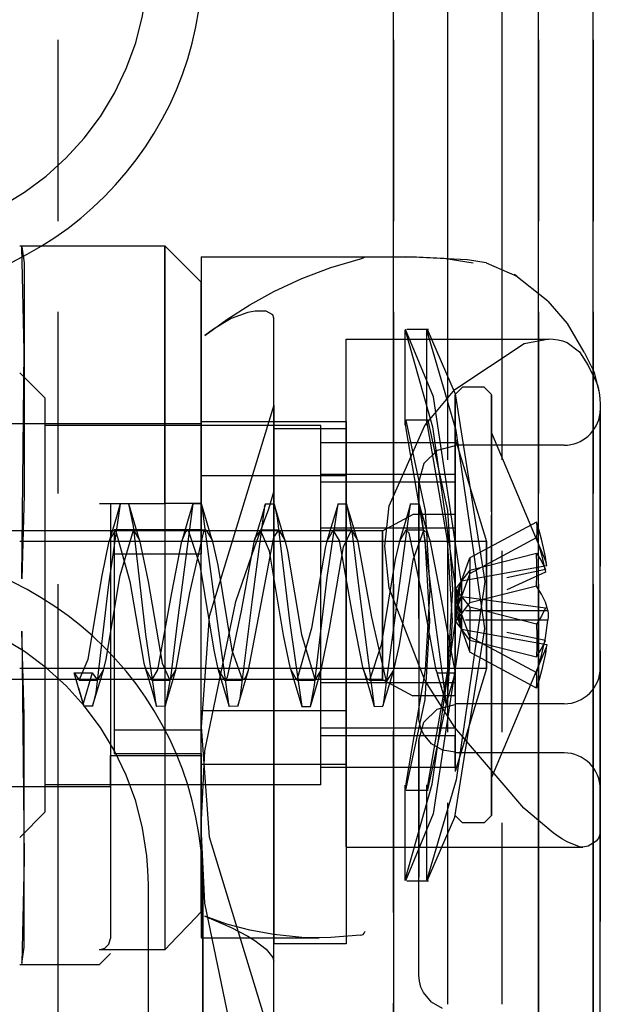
# Model space of a CAD drawing. Extents: x -156717 to 425753, y -51191 to 363295.
# Tile 171 of 256: x 135161 to 135177, y 108976 to 109003. Entities that reach past the tile are written whole.
import ezdxf

# ---------------------------------------------------------------- set-up
doc = ezdxf.new("R2010")
doc.units = 0
doc.header["$LTSCALE"] = 50
doc.linetypes.add('PHANTOM', pattern=[0.8, 0.45, -0.05, 0.1, -0.05, 0.1, -0.05])
doc.layers.add('DEFAULT_3', color=7, linetype='PHANTOM')

msp = doc.modelspace()

# ---------------------------------------------------------------- linework, layer by layer
at = {"layer": 'DEFAULT_3', "color": 8, "linetype": 'PHANTOM'}
for p, q in [((135162.36068, 109187.89077), (135162.36068, 108885.34866)), ((135171.61203, 108866.34389), (135171.61203, 109187.89077)), ((135171.61203, 109187.89077), (135171.61203, 108866.34389)), ((135173.11225, 108631.31063), (135173.11225, 109187.89077)), ((135173.11225, 108871.86169), (135173.11225, 109187.89077)), ((135174.61247, 108631.31063), (135174.61247, 109187.89077)), ((135174.61247, 108631.31063), (135174.61247, 109187.89077)), ((135175.61261, 108645.31367), (135175.61261, 109187.89077)), ((135175.61261, 109187.89077), (135175.61261, 108208.24796)), ((135175.61261, 108223.25015), (135175.61261, 109187.89077)), ((135175.61261, 109187.89077), (135175.61261, 108645.31367)), ((135177.11283, 108645.31367), (135177.11283, 109187.89077)), ((135177.11283, 108208.24796), (135177.11283, 109187.89077)), ((135177.11283, 108223.25015), (135177.11283, 109187.89077)), ((135177.11283, 109187.89077), (135177.11283, 108645.31367)), ((135161.31112, 108997.21297), (135165.31111, 108997.21297)), ((135161.37419, 108997.18601), (135161.43785, 108996.73944)), ((135161.43785, 108994.31374), (135161.37419, 108997.18552)), ((135166.31126, 108996.21282), (135165.31111, 108997.21297)), ((135165.31111, 108997.21297), (135165.31111, 108997.11138)), ((135165.31111, 108995.64573), (135165.31111, 108997.21297)), ((135165.31111, 108997.11138), (135165.31111, 108993.79345)), ((135166.31126, 108996.91292), (135171.96621, 108996.91292)), ((135166.31126, 108996.91238), (135166.31126, 108996.85068)), ((135166.31126, 108996.85068), (135166.31126, 108994.73812)), ((135169.8885, 108996.61457), (135170.70292, 108996.85064)), ((135170.70292, 108996.85068), (135170.77551, 108996.88168)), ((135170.77551, 108996.88168), (135170.80094, 108996.90278)), ((135170.80094, 108996.90278), (135170.83136, 108996.91238)), ((135170.83136, 108996.91238), (135171.49936, 108996.91084)), ((135171.49936, 108996.91084), (135171.95138, 108996.9129)), ((135173.65338, 108996.82319), (135171.95107, 108996.9129)), ((135171.95138, 108996.9129), (135171.96643, 108996.91292)), ((135171.96643, 108996.91292), (135172.24716, 108996.9111)), ((135172.24716, 108996.9111), (135172.99845, 108996.87145)), ((135172.99845, 108996.87145), (135173.80813, 108996.7408)), ((135174.16562, 108996.74447), (135173.65338, 108996.82319)), ((135161.43785, 108996.73944), (135161.43785, 108995.76541)), ((135169.09058, 108996.31423), (135169.8885, 108996.61457)), ((135174.16451, 108996.74467), (135175.01148, 108996.37424)), ((135166.31126, 108990.11193), (135166.31126, 108996.21215)), ((135168.31155, 108995.95177), (135169.09058, 108996.31423)), ((135175.86984, 108995.68704), (135174.94024, 108996.42548)), ((135175.01148, 108996.37424), (135174.9551, 108996.41518)), ((135167.65186, 108995.58749), (135168.31155, 108995.95177)), ((135161.43785, 108995.76541), (135161.43785, 108994.31286)), ((135176.40792, 108995.06736), (135175.8746, 108995.68262)), ((135165.31111, 108990.11193), (135165.31111, 108995.64573)), ((135167.01796, 108995.1834), (135167.65186, 108995.58749)), ((135167.79612, 108995.41535), (135167.59888, 108995.37824)), ((135168.10328, 108995.40775), (135167.79612, 108995.41535)), ((135168.28424, 108995.30685), (135168.10328, 108995.40775)), ((135166.41127, 108994.74174), (135167.01796, 108995.1834)), ((135167.14245, 108995.20765), (135166.65177, 108994.91793)), ((135167.59888, 108995.37824), (135167.14245, 108995.20765)), ((135168.31155, 108995.21922), (135168.28424, 108995.30685)), ((135168.31155, 108977.49691), (135168.31155, 108995.21922)), ((135168.31155, 108992.82219), (135168.31155, 108995.21922)), ((135166.65177, 108994.91793), (135166.41127, 108994.74174)), ((135171.94208, 108994.90843), (135171.93169, 108994.8851)), ((135171.93169, 108994.8851), (135172.68526, 108992.22344)), ((135171.93169, 108992.26843), (135171.93169, 108994.88327)), ((135172.71147, 108993.05214), (135171.94208, 108994.90843)), ((135171.9795, 108994.91263), (135172.58086, 108994.91263)), ((135172.53178, 108994.88513), (135172.54283, 108994.91379)), ((135173.33914, 108992.11821), (135172.53178, 108994.88513)), ((135172.53178, 108992.26816), (135172.53178, 108994.88302)), ((135172.54283, 108994.91379), (135173.31013, 108993.13648)), ((135176.87066, 108994.28253), (135176.40792, 108995.06736)), ((135166.31126, 108994.73812), (135166.31126, 108988.72372)), ((135170.31184, 108994.64391), (135175.88971, 108994.64391)), ((135170.31184, 108986.35424), (135170.31184, 108994.63974)), ((135175.2099, 108994.51867), (135175.8994, 108994.64436)), ((135175.8994, 108994.64436), (135176.01352, 108994.63974)), ((135176.01352, 108994.63974), (135176.14698, 108994.62305)), ((135176.14698, 108994.62305), (135176.27472, 108994.59257)), ((135176.27472, 108994.59257), (135176.39746, 108994.54726)), ((135161.37419, 108988.04142), (135161.43785, 108994.31374)), ((135161.43785, 108994.31286), (135161.43785, 108992.48393)), ((135173.30386, 108993.24883), (135175.2099, 108994.51867)), ((135176.39746, 108994.54726), (135176.73791, 108994.29226)), ((135176.73791, 108994.29226), (135176.9821, 108993.91272)), ((135176.87214, 108994.28014), (135177.12988, 108993.7465)), ((135165.31111, 108993.79345), (135165.31111, 108987.31152)), ((135176.9821, 108993.91272), (135177.19714, 108993.46052)), ((135162.01063, 108993.01235), (135161.31053, 108993.71246)), ((135177.12988, 108993.7465), (135177.27209, 108993.20767)), ((135172.47298, 108992.26231), (135173.30386, 108993.24883)), ((135173.5123, 108993.3124), (135173.31228, 108993.11237)), ((135174.11239, 108993.3124), (135173.5123, 108993.3124)), ((135174.31242, 108993.11237), (135174.11239, 108993.3124)), ((135177.19714, 108993.46052), (135177.23261, 108993.36834)), ((135177.23261, 108993.36834), (135177.25934, 108993.27236)), ((135177.25934, 108993.27236), (135177.27207, 108993.20767)), ((135162.01063, 108986.26219), (135162.01063, 108993.01184)), ((135173.47822, 108987.95822), (135172.71147, 108993.05214)), ((135173.31013, 108993.13648), (135174.13201, 108987.95822)), ((135173.31228, 108993.10563), (135173.31228, 108992.97695)), ((135173.31228, 108991.81809), (135173.31228, 108993.10563)), ((135173.31228, 108992.97695), (135173.31228, 108991.87524)), ((135174.31242, 108993.10563), (135174.31242, 108992.97695)), ((135174.31242, 108991.81809), (135174.31242, 108993.10563)), ((135174.31242, 108992.97695), (135174.31242, 108991.87524)), ((135177.27207, 108993.20767), (135177.27729, 108993.17285)), ((135177.27729, 108993.17285), (135177.29642, 108993.00523)), ((135177.29642, 108993.00523), (135177.3086, 108992.83452)), ((135168.31155, 108992.82219), (135166.5357, 108987.0006)), ((135168.31155, 108975.09988), (135168.31155, 108992.82219)), ((135168.31155, 108992.82219), (135168.31155, 108990.42899)), ((135177.3086, 108992.83452), (135177.31286, 108992.66101)), ((135177.31286, 108992.68336), (135177.31286, 108992.60405)), ((135161.43785, 108992.48393), (135161.43785, 108990.35791)), ((135171.93169, 108992.39105), (135171.93666, 108992.41016)), ((135171.93666, 108992.41016), (135171.96418, 108992.36449)), ((135171.96425, 108992.41227), (135172.56539, 108992.41227)), ((135172.53601, 108992.39395), (135172.5404, 108992.41227)), ((135172.5404, 108992.41227), (135172.56519, 108992.36479)), ((135177.30588, 108992.59959), (135177.30627, 108992.60125)), ((135177.30601, 108992.56853), (135177.30588, 108992.59959)), ((135177.30894, 108992.46474), (135177.30601, 108992.56853)), ((135177.30627, 108992.60125), (135177.31014, 108992.57999)), ((135177.31042, 108992.35347), (135177.30894, 108992.46474)), ((135177.31286, 108992.53666), (135177.3098, 108992.43565)), ((135177.31014, 108992.57999), (135177.31286, 108992.50759)), ((135177.31286, 108992.55386), (135177.31286, 108992.66101)), ((135177.31286, 108992.60405), (135177.31286, 108992.01916)), ((135177.31286, 108992.50759), (135177.31286, 108992.55386)), ((135177.31286, 108992.50759), (135177.31286, 108992.53666)), ((135159.71029, 108992.31225), (135166.31126, 108992.31225)), ((135169.61174, 108992.26224), (135162.01063, 108992.26224)), ((135162.01063, 108988.22278), (135162.01063, 108992.2618)), ((135166.31126, 108984.40708), (135166.31126, 108992.36985)), ((135166.31126, 108992.36985), (135170.31184, 108992.36985)), ((135166.31126, 108987.31152), (135166.31126, 108992.30993)), ((135170.31184, 108992.17043), (135168.31155, 108992.17043)), ((135168.31155, 108992.17015), (135168.31155, 108991.19117)), ((135169.61174, 108990.70695), (135169.61174, 108992.26217)), ((135170.31184, 108992.36985), (135170.31184, 108984.40708)), ((135170.31184, 108992.17015), (135170.31184, 108991.23294)), ((135171.48921, 108990.0442), (135172.47298, 108992.26231)), ((135171.96441, 108992.17203), (135171.93169, 108992.39105)), ((135171.96418, 108992.36449), (135172.48265, 108989.90499)), ((135172.48411, 108989.10983), (135171.96441, 108992.17203)), ((135172.56583, 108992.17061), (135172.53601, 108992.39395)), ((135172.56519, 108992.36479), (135173.09934, 108989.91667)), ((135173.10309, 108989.10324), (135172.56583, 108992.17061)), ((135172.68526, 108992.22344), (135173.47822, 108986.66483)), ((135177.31087, 108992.23236), (135177.31042, 108992.35347)), ((135177.31087, 108988.84746), (135177.31087, 108992.23236)), ((135177.31286, 108988.5268), (135177.31286, 108992.17037)), ((135173.31228, 108991.89476), (135174.1723, 108989.06177)), ((135173.31228, 108991.89429), (135173.31228, 108991.45646)), ((135173.31228, 108991.87524), (135173.31228, 108987.35735)), ((135174.13201, 108986.66483), (135173.33914, 108992.11821)), ((135174.31242, 108992.0632), (135174.31242, 108991.6079)), ((135174.31242, 108992.06221), (135175.82437, 108988.48565)), ((135174.31242, 108991.87524), (135174.31242, 108987.35735)), ((135177.31286, 108992.01916), (135177.31286, 108991.08543)), ((135173.31228, 108991.78055), (135169.61174, 108991.78055)), ((135173.31228, 108991.70031), (135172.8122, 108991.5686)), ((135173.31228, 108989.78705), (135173.31228, 108991.81809)), ((135173.31228, 108991.78055), (135173.31228, 108990.70695)), ((135176.31271, 108991.71739), (135173.31228, 108991.71739)), ((135174.31242, 108989.88295), (135174.31242, 108991.81809)), ((135174.31242, 108991.6079), (135174.31242, 108982.55985)), ((135172.8122, 108991.5686), (135172.44612, 108991.20878)), ((135173.31228, 108991.45646), (135173.31228, 108982.72885)), ((135168.31155, 108991.19117), (135168.31155, 108990.70757)), ((135170.31184, 108991.23294), (135170.31184, 108984.62377)), ((135172.44612, 108991.20878), (135172.31213, 108990.71725)), ((135177.31286, 108991.08543), (135177.31286, 108988.38203)), ((135166.31126, 108990.8787), (135170.31184, 108990.8787)), ((135169.61174, 108985.18139), (135169.61174, 108990.91439)), ((135173.31228, 108990.91439), (135169.61174, 108990.91439)), ((135168.31155, 108990.70757), (135168.31155, 108985.06559)), ((135169.61174, 108990.70695), (135173.31228, 108990.70695)), ((135172.31213, 108986.94335), (135172.31213, 108990.71725)), ((135172.31213, 108990.71725), (135172.31213, 108988.01384)), ((135173.31228, 108989.44165), (135173.31228, 108990.70695)), ((135161.43785, 108990.35791), (135161.37419, 108988.03819)), ((135168.17554, 108989.96337), (135168.31155, 108990.42899)), ((135163.51085, 108990.11193), (135165.31111, 108990.11193)), ((135164.08265, 108990.10601), (135163.75353, 108987.80233)), ((135163.81089, 108990.08963), (135163.81089, 108983.35317)), ((135164.08265, 108990.10601), (135163.95784, 108989.67734)), ((135164.32118, 108990.10169), (135164.08265, 108990.10601)), ((135164.6174, 108989.10383), (135164.32118, 108990.10169)), ((135164.4436, 108989.48401), (135164.32118, 108990.10169)), ((135166.31125, 108990.11193), (135165.31111, 108990.11193)), ((135166.08299, 108990.10615), (135165.64963, 108986.82472)), ((135166.08299, 108990.10615), (135165.95822, 108989.67761)), ((135166.32154, 108990.10146), (135166.08299, 108990.10615)), ((135166.61764, 108989.10399), (135166.32154, 108990.10146)), ((135166.33922, 108990.0359), (135166.32154, 108990.10146)), ((135166.68415, 108987.47638), (135166.33922, 108990.0359)), ((135168.06151, 108990.02503), (135167.71771, 108987.46141)), ((135168.08196, 108990.10162), (135168.01708, 108989.87763)), ((135168.06151, 108990.02503), (135168.08197, 108990.10162)), ((135168.08197, 108990.10162), (135168.32177, 108990.10165)), ((135168.61798, 108989.10386), (135168.32177, 108990.10165)), ((135168.32177, 108990.10165), (135168.40531, 108989.71989)), ((135169.7838, 108988.07322), (135170.08357, 108990.10615)), ((135170.08357, 108990.10615), (135169.95875, 108989.67744)), ((135170.08357, 108990.10615), (135170.3221, 108990.10155)), ((135170.61825, 108989.1039), (135170.3221, 108990.10155)), ((135170.3221, 108990.10155), (135170.47339, 108989.28734)), ((135171.37384, 108988.93154), (135171.48921, 108990.0442)), ((135171.67942, 108987.09529), (135172.08383, 108990.10603)), ((135172.08383, 108990.10603), (135171.95904, 108989.67744)), ((135172.08383, 108990.10603), (135172.32239, 108990.10153)), ((135172.61852, 108989.104), (135172.32239, 108990.10153)), ((135172.32239, 108990.10153), (135172.36949, 108989.90836)), ((135167.7902, 108988.92452), (135168.17554, 108989.96337)), ((135168.01708, 108989.87763), (135167.93388, 108989.59424)), ((135168.40531, 108989.71989), (135168.74841, 108986.87515)), ((135171.31198, 108989.36182), (135172.14727, 108989.81189)), ((135173.31228, 108989.81189), (135172.14727, 108989.81189)), ((135172.36949, 108989.90836), (135172.71776, 108987.16806)), ((135172.48265, 108989.90499), (135172.61234, 108987.74549)), ((135173.09934, 108989.91667), (135173.23491, 108987.74549)), ((135173.31228, 108987.77175), (135173.31228, 108989.80789)), ((135174.31242, 108987.2657), (135174.31242, 108989.78705)), ((135163.95784, 108989.67734), (135163.77564, 108989.07217)), ((135164.7885, 108986.50049), (135164.4436, 108989.48401)), ((135165.95822, 108989.67761), (135165.77588, 108989.07202)), ((135167.93142, 108989.58594), (135167.85588, 108989.33338)), ((135169.61174, 108986.40026), (135169.61174, 108989.44165)), ((135169.61174, 108989.44165), (135173.31228, 108989.44165)), ((135169.95875, 108989.67744), (135169.7765, 108989.07211)), ((135171.95904, 108989.67744), (135171.77676, 108989.072)), ((135173.31228, 108989.44165), (135173.31228, 108983.70865)), ((135175.55403, 108989.5977), (135173.71787, 108988.61033)), ((135175.55403, 108989.5977), (135175.56657, 108989.46221)), ((135175.62876, 108989.3623), (135175.55403, 108989.5977)), ((135175.56657, 108989.46221), (135175.56657, 108989.31985)), ((135171.31198, 108989.36182), (135160.31038, 108989.36182)), ((135163.77564, 108989.07217), (135163.95127, 108989.37879)), ((135166.31126, 108989.38294), (135163.91091, 108989.38294)), ((135163.91091, 108989.38294), (135163.91091, 108988.72426)), ((135163.95127, 108989.37879), (135164.34902, 108987.96449)), ((135164.45134, 108989.37879), (135163.95127, 108989.37879)), ((135164.08022, 108988.12629), (135164.45134, 108989.37879)), ((135164.45134, 108989.37879), (135164.6174, 108989.10383)), ((135165.77588, 108989.07202), (135165.88813, 108989.33792)), ((135165.88813, 108989.33792), (135165.95151, 108989.3788)), ((135165.95151, 108989.3788), (135166.2732, 108988.41039)), ((135166.45158, 108989.3788), (135165.95151, 108989.3788)), ((135166.00331, 108987.64617), (135166.38821, 108989.33792)), ((135166.31126, 108983.87782), (135166.31126, 108989.38294)), ((135166.38821, 108989.33792), (135166.45158, 108989.3788)), ((135166.45158, 108989.3788), (135166.61764, 108989.10399)), ((135167.85588, 108989.33338), (135167.78577, 108989.10385)), ((135167.78577, 108989.10385), (135167.81147, 108989.18111)), ((135167.95187, 108989.3788), (135167.81147, 108989.18111)), ((135167.92736, 108987.15272), (135168.31155, 108989.18111)), ((135168.45195, 108989.3788), (135167.95187, 108989.3788)), ((135168.19629, 108988.79874), (135167.95187, 108989.3788)), ((135168.31155, 108989.18111), (135168.45195, 108989.3788)), ((135168.45195, 108989.3788), (135168.61798, 108989.10386)), ((135169.95211, 108989.37879), (135169.7765, 108989.07211)), ((135170.12145, 108989.09322), (135169.95211, 108989.37879)), ((135170.45218, 108989.37879), (135169.95211, 108989.37879)), ((135170.23489, 108988.91559), (135170.45218, 108989.37879)), ((135170.45218, 108989.37879), (135170.61825, 108989.1039)), ((135170.47339, 108989.28734), (135170.64535, 108987.84484)), ((135171.31198, 108989.36182), (135171.31198, 108988.8681)), ((135171.31198, 108989.24549), (135171.31198, 108989.36182)), ((135171.31198, 108987.68891), (135171.31198, 108989.24549)), ((135171.95242, 108989.37881), (135171.77676, 108989.072)), ((135172.04451, 108989.29291), (135171.95242, 108989.37881)), ((135172.45249, 108989.37881), (135171.95242, 108989.37881)), ((135172.42804, 108987.47017), (135172.04451, 108989.29291)), ((135172.1582, 108988.55665), (135172.45249, 108989.37881)), ((135172.45249, 108989.37881), (135172.54287, 108989.29606)), ((135172.54287, 108989.29606), (135172.61852, 108989.104)), ((135173.71787, 108988.18352), (135175.55403, 108989.17088)), ((135175.56657, 108989.31985), (135175.55403, 108989.17088)), ((135175.55403, 108989.17088), (135175.69444, 108988.69788)), ((135175.69444, 108989.1247), (135175.62876, 108989.3623)), ((135174.1723, 108989.06178), (135161.31053, 108989.06178)), ((135163.58015, 108988.12629), (135163.77564, 108989.07217)), ((135164.6174, 108989.10383), (135164.84909, 108987.96449)), ((135165.50324, 108987.64617), (135165.77588, 108989.07202)), ((135166.61764, 108989.10399), (135166.77327, 108988.41039)), ((135167.26837, 108987.40957), (135167.7902, 108988.92452)), ((135167.42729, 108987.15272), (135167.78577, 108989.10385)), ((135168.61798, 108989.10386), (135168.69574, 108988.80155)), ((135169.73687, 108988.92395), (135169.35242, 108986.67505)), ((135169.7765, 108989.07211), (135169.73687, 108988.92395)), ((135169.84982, 108986.65855), (135170.23489, 108988.91559)), ((135170.50609, 108986.96329), (135170.12145, 108989.09322)), ((135170.61825, 108989.1039), (135171.00404, 108986.97687)), ((135171.48973, 108987.78127), (135171.37384, 108988.93154)), ((135171.77676, 108989.072), (135171.65957, 108988.56409)), ((135172.61234, 108986.87756), (135172.48411, 108989.10983)), ((135172.61852, 108989.104), (135172.92809, 108987.47032)), ((135173.23491, 108986.87756), (135173.10309, 108989.10324)), ((135174.1723, 108988.74312), (135174.1723, 108989.06178)), ((135174.1723, 108989.06178), (135174.1723, 108989.06177)), ((135174.1723, 108989.06177), (135174.1723, 108988.8944)), ((135174.1723, 108988.8944), (135174.1723, 108987.45809)), ((135175.751, 108988.88519), (135175.69444, 108989.1247)), ((135175.79839, 108988.64406), (135175.751, 108988.88519)), ((135177.31286, 108988.46196), (135177.31286, 108988.90946)), ((135163.91091, 108988.72426), (135163.91091, 108985.89401)), ((135163.91091, 108988.72426), (135166.31126, 108988.72426)), ((135168.58343, 108986.48154), (135168.19629, 108988.79874)), ((135168.69574, 108988.80155), (135169.08095, 108986.49675)), ((135171.31198, 108988.8681), (135171.31198, 108986.93413)), ((135173.4845, 108987.97718), (135173.71787, 108988.61033)), ((135173.71787, 108988.27595), (135175.55403, 108988.74187)), ((135173.71787, 108988.61033), (135173.71787, 108988.18352)), ((135174.1723, 108987.16496), (135174.1723, 108988.74312)), ((135175.56657, 108988.44365), (135175.55403, 108988.74187)), ((135175.55403, 108988.74187), (135175.69444, 108988.51867)), ((135175.69444, 108988.69788), (135175.79839, 108988.21725)), ((135175.82437, 108988.48565), (135175.79839, 108988.64406)), ((135177.31087, 108988.84746), (135177.31129, 108988.79748)), ((135177.31129, 108988.79748), (135177.31225, 108988.73383)), ((135177.31225, 108988.73383), (135177.31286, 108988.65678)), ((135166.2732, 108988.41039), (135166.6574, 108986.0664)), ((135166.77327, 108988.41039), (135167.15747, 108986.0664)), ((135171.65957, 108988.56409), (135171.27512, 108986.21919)), ((135171.774, 108986.21266), (135172.1582, 108988.55665)), ((135173.4845, 108987.97718), (135175.83652, 108988.40159)), ((135175.56657, 108988.14195), (135175.56657, 108988.44365)), ((135175.69444, 108988.51867), (135175.79839, 108988.29187)), ((135175.83652, 108988.40159), (135175.82437, 108988.48565)), ((135177.31286, 108987.80463), (135177.31286, 108988.5268)), ((135177.31286, 108987.60755), (135177.31286, 108988.46196)), ((135177.31286, 108986.04773), (135177.31286, 108988.38203)), ((135162.01063, 108982.36165), (135162.01063, 108988.22278)), ((135163.19493, 108985.82149), (135163.58015, 108988.12629)), ((135163.69501, 108985.82149), (135164.08022, 108988.12629)), ((135169.43887, 108985.10386), (135169.7838, 108988.07322)), ((135173.71787, 108988.27595), (135173.4845, 108987.97718)), ((135173.71787, 108988.18352), (135173.4845, 108987.55037)), ((135173.71787, 108987.37145), (135173.71787, 108988.27595)), ((135175.79839, 108988.29187), (135174.73285, 108988.06254)), ((135175.79839, 108988.21725), (135174.73285, 108987.73127)), ((135175.55403, 108987.83737), (135175.56657, 108988.14195)), ((135163.75353, 108987.80233), (135163.40526, 108984.90698)), ((135164.34902, 108987.96449), (135164.73409, 108985.70746)), ((135164.84909, 108987.96449), (135165.23416, 108985.70746)), ((135170.64535, 108987.84484), (135171.08372, 108984.5169)), ((135172.31213, 108988.01384), (135172.31213, 108984.23994)), ((135172.67844, 108982.37411), (135173.47822, 108987.95822)), ((135173.31781, 108987.52493), (135173.4845, 108987.97718)), ((135173.31781, 108987.31152), (135173.4845, 108987.97718)), ((135173.4845, 108987.97718), (135173.31781, 108987.76377)), ((135174.13201, 108987.95822), (135173.3367, 108982.49588)), ((135173.4845, 108987.97718), (135173.4845, 108987.55037)), ((135173.4845, 108987.97718), (135173.4845, 108987.07268)), ((135175.55403, 108987.83737), (135173.71787, 108987.37145)), ((135175.69444, 108987.61417), (135175.55403, 108987.83737)), ((135177.31286, 108985.73292), (135177.31286, 108987.80463)), ((135165.11898, 108985.52412), (135165.50324, 108987.64617)), ((135165.61752, 108985.51914), (135166.00331, 108987.64617)), ((135171.31198, 108985.75494), (135171.31198, 108987.68891)), ((135172.47226, 108985.24132), (135171.48973, 108987.78127)), ((135172.61234, 108987.74549), (135172.48521, 108985.52307)), ((135173.23491, 108987.74549), (135173.10309, 108985.51982)), ((135173.31228, 108984.81516), (135173.31228, 108987.77175)), ((135173.31781, 108987.76377), (135173.31781, 108987.31152)), ((135173.31781, 108987.76377), (135173.4845, 108987.55037)), ((135173.31781, 108987.31152), (135173.4845, 108987.55037)), ((135173.31781, 108987.09812), (135173.4845, 108987.55037)), ((135173.31781, 108987.31152), (135173.31781, 108987.52493)), ((135173.31781, 108987.52493), (135173.4845, 108987.07268)), ((135173.4845, 108987.55037), (135175.79839, 108987.23568)), ((135173.4845, 108986.64586), (135173.4845, 108987.55037)), ((135173.4845, 108987.55037), (135173.71787, 108987.25159)), ((135175.79839, 108987.38737), (135175.69444, 108987.61417)), ((135177.31286, 108986.57516), (135177.31286, 108987.60755)), ((135165.31111, 108987.31152), (135165.31111, 108981.38234)), ((135166.31126, 108983.16846), (135166.31126, 108987.31152)), ((135166.41721, 108983.29787), (135167.26837, 108987.40957)), ((135167.0831, 108984.51701), (135166.68415, 108987.47638)), ((135167.71771, 108987.46141), (135167.37461, 108984.74274)), ((135172.7865, 108985.51919), (135172.42804, 108987.47017)), ((135172.92809, 108987.47032), (135173.31228, 108985.44193)), ((135173.31228, 108987.35735), (135173.31228, 108984.836)), ((135173.31781, 108987.31152), (135173.31781, 108987.09812)), ((135173.31781, 108987.31152), (135173.4845, 108986.64586)), ((135173.31781, 108987.31152), (135173.31781, 108986.85927)), ((135173.31781, 108987.31152), (135173.4845, 108987.07268)), ((135173.4845, 108987.07268), (135173.71787, 108987.37145)), ((135174.1723, 108987.45809), (135174.1723, 108985.87992)), ((135174.31242, 108987.35735), (135174.31242, 108984.93474)), ((135174.31242, 108982.74781), (135174.31242, 108987.2657)), ((135175.86538, 108987.15804), (135175.79839, 108987.38737)), ((135166.5357, 108987.0006), (135166.31372, 108983.96104)), ((135167.04207, 108985.32698), (135167.42729, 108987.15272)), ((135167.61779, 108985.51905), (135167.92736, 108987.15272)), ((135171.33452, 108984.56612), (135171.67942, 108987.09529)), ((135172.71776, 108987.16806), (135173.06224, 108984.59802)), ((135173.31781, 108987.09812), (135173.4845, 108986.64586)), ((135173.31781, 108986.85927), (135173.4845, 108987.07268)), ((135173.4845, 108987.07268), (135173.4845, 108986.64586)), ((135173.71787, 108986.43953), (135173.4845, 108987.07268)), ((135173.60032, 108987.15804), (135175.86538, 108987.15804)), ((135173.71787, 108987.25159), (135173.71787, 108986.34709)), ((135175.55403, 108986.78568), (135173.71787, 108987.25159)), ((135174.1723, 108985.72865), (135174.1723, 108987.16496)), ((135175.69444, 108987.00887), (135175.55403, 108986.78568)), ((135175.79839, 108987.23568), (135175.69444, 108987.00887)), ((135175.86538, 108987.15804), (135175.87199, 108987.09004)), ((135175.87195, 108986.99404), (135175.86538, 108986.89178)), ((135175.87199, 108987.09004), (135175.87195, 108986.99404)), ((135165.64963, 108986.82472), (135165.47767, 108985.37147)), ((135168.74841, 108986.87515), (135169.08338, 108984.51704)), ((135170.77661, 108985.55103), (135170.50609, 108986.96329)), ((135171.00404, 108986.97687), (135171.38893, 108985.28513)), ((135171.31198, 108986.93413), (135171.31198, 108985.37755)), ((135172.31213, 108986.94335), (135172.31213, 108984.23994)), ((135172.48179, 108984.71103), (135172.61234, 108986.87756)), ((135173.09934, 108984.70636), (135173.23491, 108986.87756)), ((135173.31781, 108986.85927), (135173.4845, 108986.64586)), ((135175.86538, 108986.89178), (135173.60032, 108986.89178)), ((135175.55403, 108986.78568), (135175.56657, 108986.48109)), ((135175.79839, 108986.4058), (135175.86538, 108986.89178)), ((135161.43785, 108984.2666), (135161.37419, 108986.58893)), ((135161.37419, 108986.58197), (135161.43785, 108980.3093)), ((135165.08284, 108984.51689), (135164.7885, 108986.50049)), ((135168.77637, 108985.55087), (135168.58343, 108986.48154)), ((135169.35242, 108986.67505), (135168.952, 108985.24425)), ((135169.08095, 108986.49675), (135169.45207, 108985.24425)), ((135169.61813, 108985.51922), (135169.84982, 108986.65855)), ((135173.47822, 108986.66483), (135172.70907, 108981.56318)), ((135173.3025, 108981.46341), (135174.13201, 108986.66483)), ((135173.71787, 108986.34709), (135173.4845, 108986.64586)), ((135173.4845, 108986.64586), (135173.71787, 108986.01271)), ((135173.4845, 108986.64586), (135175.83652, 108986.22145)), ((135173.71787, 108986.01271), (135173.71787, 108986.43953)), ((135173.71787, 108986.43953), (135175.55403, 108985.45216)), ((135175.79839, 108986.33118), (135174.73285, 108986.5605)), ((135175.56657, 108986.48109), (135175.56657, 108986.1794)), ((135177.31286, 108983.87176), (135177.31286, 108986.57516)), ((135162.01063, 108981.61131), (135162.01063, 108986.26219)), ((135169.61174, 108983.70865), (135169.61174, 108986.40026)), ((135170.31184, 108980.64604), (135170.31184, 108986.35424)), ((135171.27512, 108986.21919), (135170.95224, 108985.24424)), ((135171.61837, 108985.51905), (135171.774, 108986.21266)), ((135173.71787, 108986.34709), (135175.55403, 108985.88118)), ((135175.56657, 108986.1794), (135175.55403, 108985.88118)), ((135175.69444, 108985.92516), (135175.79839, 108986.4058)), ((135175.69444, 108986.10437), (135175.79839, 108986.33118)), ((135175.83652, 108986.22145), (135175.82454, 108986.13849)), ((135166.6574, 108986.0664), (135166.77603, 108985.55105)), ((135167.15747, 108986.0664), (135167.45177, 108985.24423)), ((135175.55403, 108985.02535), (135173.71787, 108986.01271)), ((135175.82454, 108986.13849), (135174.31242, 108982.56083)), ((135175.55403, 108985.88118), (135175.69444, 108986.10437)), ((135175.55403, 108985.45216), (135175.69444, 108985.92516)), ((135175.79839, 108985.97898), (135175.751, 108985.73785)), ((135175.82454, 108986.13849), (135175.79839, 108985.97898)), ((135177.31286, 108986.04773), (135177.31286, 108982.27383)), ((135162.95115, 108985.24424), (135163.19493, 108985.82149)), ((135163.61725, 108985.51918), (135163.69501, 108985.82149)), ((135163.91091, 108985.89401), (135163.91091, 108983.21914)), ((135164.73409, 108985.70746), (135164.77577, 108985.55093)), ((135165.23416, 108985.70746), (135165.45145, 108985.24425)), ((135171.31198, 108985.26122), (135171.31198, 108985.75494)), ((135174.1723, 108985.87992), (135174.1723, 108985.56127)), ((135174.1723, 108985.56127), (135174.1723, 108985.72865)), ((135175.751, 108985.73785), (135175.69444, 108985.49835)), ((135177.31286, 108977.03456), (135177.31286, 108985.73292)), ((135174.1723, 108985.56127), (135161.31053, 108985.56127)), ((135162.93315, 108985.0288), (135162.81075, 108985.44193)), ((135162.81075, 108985.44193), (135163.31082, 108985.44193)), ((135162.81075, 108985.44193), (135162.95115, 108985.24424)), ((135163.31082, 108985.44193), (135163.06078, 108984.59802)), ((135163.31082, 108985.44193), (135163.45122, 108985.24424)), ((135163.32104, 108984.5214), (135163.61725, 108985.51918)), ((135163.45122, 108985.24424), (135163.61725, 108985.51918)), ((135164.77577, 108985.55093), (135164.95802, 108984.9456)), ((135164.77577, 108985.55093), (135164.95138, 108985.24425)), ((135164.95138, 108985.24425), (135165.11898, 108985.52412)), ((135165.32137, 108984.5215), (135165.61752, 108985.51914)), ((135165.47767, 108985.37147), (135165.32137, 108984.5215)), ((135165.45145, 108985.24425), (135165.61752, 108985.51914)), ((135166.77603, 108985.55105), (135166.95831, 108984.9456)), ((135166.77603, 108985.55105), (135166.95169, 108985.24423)), ((135167.32166, 108984.52151), (135167.61779, 108985.51905)), ((135167.54214, 108985.32698), (135167.61779, 108985.51905)), ((135168.77637, 108985.55087), (135168.95857, 108984.94571)), ((135168.952, 108985.24425), (135168.77637, 108985.55087)), ((135169.32191, 108984.52136), (135169.61813, 108985.51922)), ((135169.45207, 108985.24425), (135169.61813, 108985.51922)), ((135170.77661, 108985.55103), (135170.95895, 108984.94543)), ((135170.89067, 108985.28284), (135170.77661, 108985.55103)), ((135171.31198, 108985.37755), (135171.31198, 108985.26122)), ((135171.32227, 108984.52158), (135171.61837, 108985.51905)), ((135171.45231, 108985.24424), (135171.61837, 108985.51905)), ((135172.48521, 108985.52307), (135171.96383, 108982.44789)), ((135173.10309, 108985.51982), (135172.56583, 108982.45244)), ((135172.7865, 108985.51919), (135172.8566, 108985.28966)), ((135172.8122, 108985.44193), (135172.7865, 108985.51919)), ((135172.93215, 108985.03711), (135172.8122, 108985.44193)), ((135172.8122, 108985.44193), (135173.31228, 108985.44193)), ((135173.31228, 108985.44193), (135173.06224, 108984.59802)), ((135174.1723, 108985.56127), (135173.31228, 108982.72828)), ((135174.1723, 108985.56127), (135174.1723, 108985.56127)), ((135175.56657, 108985.3032), (135175.55403, 108985.45216)), ((135175.69444, 108985.49835), (135175.62876, 108985.26075)), ((135177.31286, 108985.58476), (135177.31286, 108985.5562)), ((135177.31286, 108983.95827), (135177.31286, 108985.58476)), ((135177.31286, 108981.7823), (135177.31286, 108985.5562)), ((135171.31198, 108985.26122), (135160.31038, 108985.26122)), ((135162.95115, 108985.24424), (135163.45122, 108985.24424)), ((135164.95138, 108985.24425), (135165.45145, 108985.24425)), ((135166.95169, 108985.24423), (135167.04207, 108985.32698)), ((135166.95169, 108985.24423), (135167.45177, 108985.24423)), ((135167.45177, 108985.24423), (135167.54214, 108985.32698)), ((135168.952, 108985.24425), (135169.45207, 108985.24425)), ((135169.32191, 108984.52136), (135169.43887, 108985.10386)), ((135169.61174, 108985.18139), (135173.31228, 108985.18139)), ((135170.95224, 108985.24424), (135170.89067, 108985.28284)), ((135170.95224, 108985.24424), (135171.45231, 108985.24424)), ((135171.31198, 108985.26122), (135172.14727, 108984.81116)), ((135171.38893, 108985.28513), (135171.45231, 108985.24424)), ((135173.30124, 108983.93797), (135172.47226, 108985.24132)), ((135172.8566, 108985.28966), (135172.93215, 108985.03711)), ((135175.62876, 108985.26075), (135175.55403, 108985.02535)), ((135175.55403, 108985.02535), (135175.56657, 108985.16083)), ((135175.56657, 108985.16083), (135175.56657, 108985.3032)), ((135162.93315, 108985.0288), (135163.01635, 108984.74542)), ((135163.06078, 108984.59802), (135162.93315, 108985.0288)), ((135163.40526, 108984.90698), (135163.32104, 108984.5214)), ((135164.95802, 108984.9456), (135165.08284, 108984.51689)), ((135166.95831, 108984.9456), (135167.0831, 108984.51701)), ((135168.31155, 108985.06559), (135168.31155, 108979.8422)), ((135168.95857, 108984.94571), (135169.08338, 108984.51704)), ((135170.95895, 108984.94543), (135171.08372, 108984.5169)), ((135173.31228, 108984.81116), (135172.14727, 108984.81116)), ((135173.06224, 108984.59802), (135172.93215, 108985.03711)), ((135174.31242, 108984.836), (135174.31242, 108982.80495)), ((135163.01635, 108984.74542), (135163.08124, 108984.52142)), ((135163.08124, 108984.52142), (135163.06078, 108984.59802)), ((135167.37461, 108984.74274), (135167.32166, 108984.52151)), ((135170.31184, 108984.62377), (135170.31184, 108978.50494)), ((135171.32227, 108984.52158), (135171.33452, 108984.56612)), ((135171.96382, 108982.2577), (135172.48179, 108984.71103)), ((135172.56519, 108982.25825), (135173.09934, 108984.70636)), ((135172.8122, 108984.44144), (135173.31228, 108984.57314)), ((135176.31271, 108984.59023), (135173.31228, 108984.59023)), ((135163.32104, 108984.5214), (135163.08124, 108984.52142)), ((135165.32137, 108984.5215), (135165.08284, 108984.51689)), ((135166.31126, 108982.91593), (135166.31126, 108984.40708)), ((135166.31126, 108984.40708), (135170.31184, 108984.40708)), ((135167.32166, 108984.52151), (135167.0831, 108984.51701)), ((135169.08338, 108984.51704), (135169.32191, 108984.52136)), ((135170.31184, 108984.40708), (135170.31184, 108982.91593)), ((135171.08372, 108984.5169), (135171.32227, 108984.52158)), ((135172.44612, 108984.08161), (135172.8122, 108984.44144)), ((135161.43785, 108982.13909), (135161.43785, 108984.2666)), ((135172.31576, 108984.15622), (135172.31213, 108984.23994)), ((135172.31213, 108983.59008), (135172.44612, 108984.08161)), ((135172.32664, 108984.0731), (135172.31576, 108984.15622)), ((135172.36975, 108983.9111), (135172.32664, 108984.0731)), ((135163.91091, 108983.87782), (135166.31126, 108983.87782)), ((135166.30996, 108981.19965), (135166.30996, 108983.96104)), ((135166.31126, 108983.21914), (135166.31126, 108983.87782)), ((135166.31372, 108983.96104), (135166.5357, 108980.92147)), ((135169.61174, 108982.8425), (135169.61174, 108983.91609)), ((135173.31228, 108983.91609), (135169.61174, 108983.91609)), ((135172.4402, 108983.75864), (135172.36975, 108983.9111)), ((135172.6633, 108983.49194), (135172.4402, 108983.75864)), ((135175.20665, 108981.71314), (135173.30124, 108983.93797)), ((135177.31286, 108983.95827), (135177.31286, 108981.25486)), ((135177.31286, 108983.87176), (135177.31286, 108982.24526)), ((135173.31228, 108983.70865), (135169.61174, 108983.70865)), ((135172.31213, 108983.59008), (135172.31213, 108979.81618)), ((135172.31213, 108980.88668), (135172.31213, 108983.59008)), ((135172.96646, 108983.31752), (135172.6633, 108983.49194)), ((135173.31228, 108982.8425), (135173.31228, 108983.70865)), ((135163.81089, 108983.35317), (135163.81089, 108978.56405)), ((135163.91091, 108983.21914), (135166.31126, 108983.21914)), ((135166.31081, 108981.19965), (135166.41721, 108983.29787)), ((135166.31126, 108983.2186), (135166.31126, 108978.74147)), ((135173.31228, 108983.25688), (135172.96646, 108983.31752)), ((135176.31271, 108983.2398), (135173.31228, 108983.2398)), ((135163.81089, 108982.31373), (135163.81089, 108983.16846)), ((135163.81089, 108983.16846), (135166.31126, 108983.16846)), ((135166.31126, 108978.86221), (135166.31126, 108983.16846)), ((135170.31184, 108982.91593), (135166.31126, 108982.91593)), ((135169.61174, 108982.36087), (135169.61174, 108982.8425)), ((135169.61174, 108982.8425), (135173.31228, 108982.8425)), ((135174.31242, 108982.80495), (135174.31242, 108981.51741)), ((135174.31242, 108981.6461), (135174.31242, 108982.74781)), ((135171.96383, 108982.44789), (135171.93169, 108982.23066)), ((135171.93169, 108979.73795), (135172.67844, 108982.37411)), ((135173.3367, 108982.49588), (135172.53178, 108979.73793)), ((135172.56583, 108982.45244), (135172.53601, 108982.22909)), ((135159.71029, 108982.31079), (135163.81089, 108982.31079)), ((135161.43785, 108980.31077), (135161.43785, 108982.13909)), ((135169.61174, 108982.3608), (135162.01063, 108982.3608)), ((135171.93169, 108979.73943), (135171.93169, 108982.35279)), ((135171.93169, 108982.23066), (135171.93667, 108982.21211)), ((135171.93667, 108982.21211), (135171.96382, 108982.2577)), ((135171.96382, 108982.21078), (135172.56539, 108982.21078)), ((135172.53178, 108979.73953), (135172.53178, 108982.35489)), ((135172.53601, 108982.22909), (135172.5404, 108982.21078)), ((135172.5404, 108982.21078), (135172.56519, 108982.25825)), ((135177.31286, 108982.24526), (135177.31286, 108982.27383)), ((135162.01063, 108981.61069), (135161.31053, 108980.91059)), ((135172.70907, 108981.56318), (135171.94208, 108979.71288)), ((135174.31242, 108981.51741), (135174.31242, 108981.6461)), ((135176.01352, 108981.03277), (135175.20665, 108981.71314)), ((135177.31286, 108981.3348), (135177.31286, 108981.7823)), ((135165.31111, 108981.38234), (135165.31111, 108977.81435)), ((135172.54278, 108979.70923), (135173.3025, 108981.46341)), ((135173.5123, 108981.31065), (135173.31228, 108981.51068)), ((135174.11239, 108981.31065), (135173.5123, 108981.31065)), ((135174.31242, 108981.51068), (135174.11239, 108981.31065)), ((135177.31286, 108980.48038), (135177.31286, 108981.3348)), ((135166.41721, 108979.10142), (135166.31081, 108981.19965)), ((135176.1464, 108980.94069), (135176.01352, 108981.03277)), ((135177.29602, 108981.01311), (135177.27731, 108980.93409)), ((135177.30838, 108981.10114), (135177.29602, 108981.01311)), ((135177.31286, 108981.19833), (135177.30838, 108981.10114)), ((135177.31286, 108981.25486), (135177.31286, 108980.22248)), ((135177.31286, 108981.19833), (135177.31286, 108979.54045)), ((135166.5357, 108980.92147), (135168.31155, 108975.09988)), ((135172.31213, 108977.11278), (135172.31213, 108980.88668)), ((135176.27419, 108980.85822), (135176.1464, 108980.94069)), ((135176.39749, 108980.78687), (135176.27419, 108980.85822)), ((135176.73796, 108980.65131), (135176.39749, 108980.78687)), ((135177.19713, 108980.81016), (135176.9821, 108980.67075)), ((135177.23261, 108980.84751), (135177.19713, 108980.81016)), ((135177.25933, 108980.88884), (135177.23261, 108980.84751)), ((135177.27731, 108980.93409), (135177.25933, 108980.88884)), ((135170.31184, 108980.64187), (135176.82674, 108980.64187)), ((135176.83506, 108980.64187), (135176.73796, 108980.65131)), ((135176.9821, 108980.67075), (135176.83506, 108980.64187)), ((135177.31286, 108979.448), (135177.31286, 108980.48038)), ((135161.43785, 108980.3093), (135161.37419, 108977.43752)), ((135161.43785, 108978.85763), (135161.43785, 108980.31077)), ((135177.31286, 108980.22248), (135177.31286, 108979.36806)), ((135168.31155, 108979.8422), (135168.31155, 108979.39448)), ((135171.94208, 108979.71288), (135171.93169, 108979.73795)), ((135171.9788, 108979.71041), (135172.58014, 108979.71041)), ((135172.31213, 108977.11278), (135172.31213, 108979.81618)), ((135172.53178, 108979.73793), (135172.54278, 108979.70923)), ((135164.85704, 108931.5994), (135164.85704, 108979.6064)), ((135164.85704, 108931.5994), (135164.85704, 108979.6064)), ((135166.35726, 108979.6064), (135166.35726, 108931.5994)), ((135166.35726, 108979.6064), (135166.35726, 108931.5994)), ((135166.35726, 108931.5994), (135166.35726, 108979.6064)), ((135168.31155, 108979.39448), (135168.31155, 108977.97644)), ((135177.31286, 108979.54045), (135177.31015, 108979.32857)), ((135177.31286, 108976.74459), (135177.31286, 108979.448)), ((135177.30627, 108979.15927), (135177.30601, 108979.0354)), ((135177.31015, 108979.32857), (135177.30627, 108979.15927)), ((135177.31286, 108979.36806), (135177.31286, 108978.92056)), ((135161.43785, 108977.88437), (135161.43785, 108978.85763)), ((135166.31126, 108978.86221), (135165.97847, 108978.51235)), ((135167.26837, 108974.98972), (135166.41721, 108979.10142)), ((135177.30601, 108979.0354), (135177.30893, 108978.87636)), ((135177.30893, 108978.87636), (135177.31042, 108978.72828)), ((135166.31126, 108978.74147), (135166.31126, 108978.14556)), ((135167.01636, 108978.52212), (135166.41127, 108978.73993)), ((135166.41127, 108978.73993), (135166.65075, 108978.64126)), ((135166.65075, 108978.64126), (135167.13941, 108978.42556)), ((135177.31042, 108978.72828), (135177.31087, 108978.59358)), ((135177.31087, 108975.20867), (135177.31087, 108978.59358)), ((135177.31286, 108975.012), (135177.31286, 108978.65557)), ((135163.81089, 108978.56405), (135163.81089, 108978.20346)), ((135165.97847, 108978.51235), (135165.64509, 108978.16307)), ((135167.65026, 108978.35125), (135167.01636, 108978.52212)), ((135167.13941, 108978.42556), (135167.59585, 108978.18726)), ((135168.31155, 108978.22945), (135167.65026, 108978.35125)), ((135170.31184, 108978.50494), (135170.31184, 108977.97644)), ((135170.80095, 108978.2697), (135170.83136, 108978.32431)), ((135163.76855, 108977.9672), (135163.81089, 108978.12759)), ((135163.81089, 108978.20346), (135163.81089, 108978.12759)), ((135165.64509, 108978.16307), (135165.31111, 108977.81435)), ((135166.31126, 108978.1415), (135169.56449, 108978.1415)), ((135167.59585, 108978.18726), (135167.79419, 108978.06436)), ((135167.79419, 108978.06436), (135168.10265, 108977.82757)), ((135169.09051, 108978.15381), (135168.31155, 108978.22945)), ((135169.56234, 108978.14155), (135169.09051, 108978.15381)), ((135169.88844, 108978.14729), (135169.56234, 108978.14155)), ((135170.70291, 108978.21097), (135169.88844, 108978.14729)), ((135170.70291, 108978.21098), (135170.77553, 108978.23407)), ((135170.77553, 108978.23407), (135170.80095, 108978.2697)), ((135161.37419, 108977.43704), (135161.43785, 108977.88437)), ((135163.51085, 108977.81435), (135163.65877, 108977.8552)), ((135165.31111, 108977.81435), (135163.51085, 108977.81435)), ((135163.65877, 108977.8552), (135163.76855, 108977.9672)), ((135168.10265, 108977.82757), (135168.28417, 108977.60264)), ((135170.31184, 108977.97339), (135168.31155, 108977.97339)), ((135163.51085, 108977.41008), (135163.81089, 108977.71012)), ((135168.28417, 108977.60264), (135168.31155, 108977.4969)), ((135161.31112, 108977.41008), (135163.51085, 108977.41008)), ((135172.32664, 108976.94593), (135172.31213, 108977.11278)), ((135172.36975, 108976.78393), (135172.32664, 108976.94593)), ((135177.31286, 108975.33103), (135177.31286, 108977.03456)), ((135172.4402, 108976.63147), (135172.36975, 108976.78393)), ((135177.31286, 108975.81086), (135177.31286, 108976.74459)), ((135172.6633, 108976.36478), (135172.4402, 108976.63147)), ((135172.96646, 108976.19035), (135172.6633, 108976.36478))]:
    msp.add_line(p, q, dxfattribs=at)
for centre, radius, start, end in [((135157.10991, 109005.11012), 7.74713, 270, 0), ((135157.10991, 109005.11012), 9.24735, 270, 0), ((135157.10991, 109005.11012), 7.74713, 270, 0), ((135157.10991, 109005.11012), 9.24735, 270, 0), ((135176.31271, 108992.71754), 1.00015, 270, 353.395435), ((135157.10991, 108979.6064), 9.24735, 0, 90), ((135157.10991, 108979.6064), 9.24735, 0, 90), ((135157.10991, 108979.6064), 7.74713, 0, 90), ((135157.10991, 108979.6064), 7.74713, 0, 90), ((135176.31271, 108985.59038), 1.00015, 270, 0), ((135176.31271, 108982.23965), 1.00015, 0, 90)]:
    msp.add_arc(centre, radius, start, end, dxfattribs=at)

doc.saveas('drawing.dxf')
